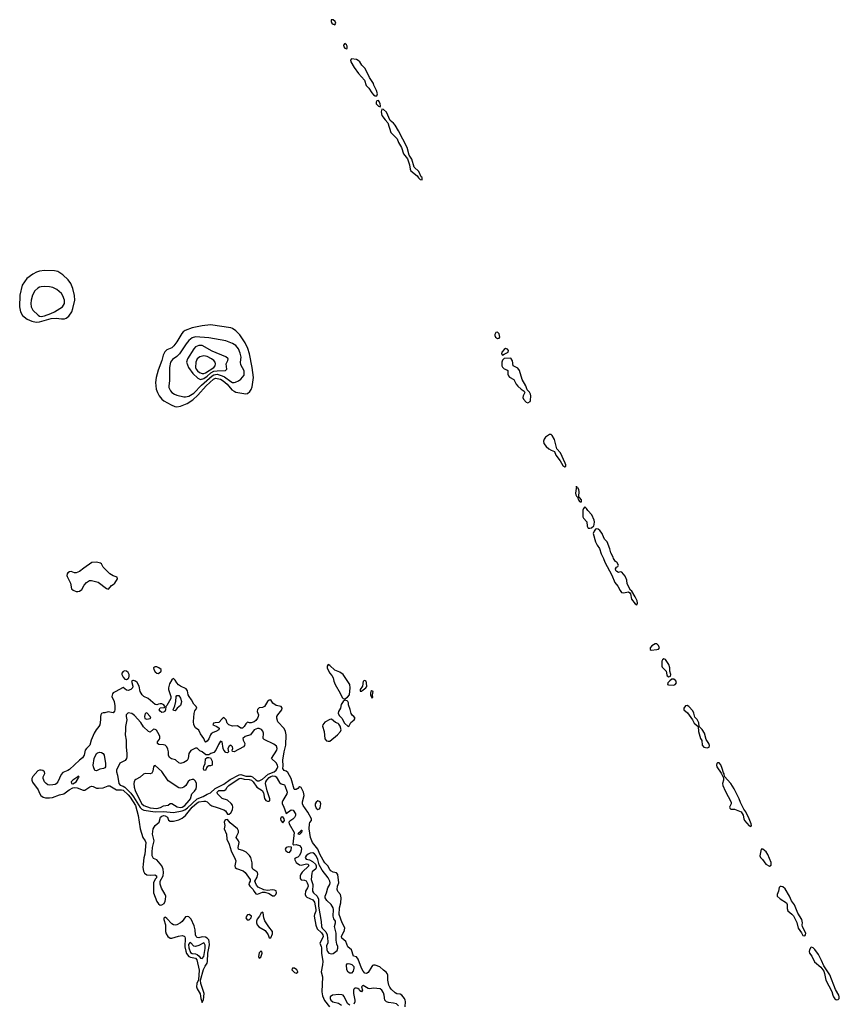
# Model space of a CAD drawing. Header units: inches. Extents: x 2900156 to 3052044, y 553486 to 918419.
# Tile 10 of 15: x 2983055 to 2992823, y 833021 to 844752. Entities that reach past the tile are written whole.
import ezdxf

# ---------------------------------------------------------------- set-up
doc = ezdxf.new("R2010")
doc.units = ezdxf.units.IN
doc.header["$MEASUREMENT"] = 0
for name, color, linetype in [('C9883', 7, 'Continuous'), ('C9884', 7, 'Continuous'), ('C9893', 7, 'Continuous')]:
    doc.layers.add(name, color=color, linetype=linetype)

msp = doc.modelspace()

# ---------------------------------------------------------------- linework, layer by layer
at = {"layer": 'C9883', "color": 5}
for points, elevation in [([(2989369, 839811), (2989323, 839777), (2989305, 839755), (2989299, 839730), (2989303, 839703), (2989328, 839668), (2989361, 839641), (2989390, 839622), (2989427, 839607), (2989445, 839565), (2989497, 839497), (2989530, 839439), (2989550, 839423), (2989562, 839430), (2989562, 839450), (2989555, 839470), (2989499, 839590), (2989458, 839638), (2989430, 839750), (2989399, 839799), (2989390, 839809)], 20), ([(2989690, 839194), (2989678, 839110), (2989681, 839090), (2989690, 839075), (2989704, 839064), (2989713, 839030), (2989726, 839010), (2989734, 839006), (2989750, 839007), (2989750, 839030), (2989730, 839056), (2989721, 839061), (2989718, 839070), (2989723, 839130), (2989718, 839150), (2989710, 839170), (2989696, 839176)], 20), ([(2989790, 838947), (2989774, 838930), (2989768, 838910), (2989768, 838830), (2989773, 838813), (2989813, 838770), (2989818, 838718), (2989830, 838695), (2989850, 838693), (2989870, 838700), (2989897, 838723), (2989903, 838737), (2989907, 838770), (2989902, 838790), (2989874, 838854), (2989824, 838904), (2989810, 838929)], 20), ([(2983970, 838289), (2983915, 838285), (2983821, 838219), (2983770, 838176), (2983730, 838163), (2983710, 838161), (2983670, 838176), (2983650, 838175), (2983630, 838162), (2983623, 838150), (2983618, 838130), (2983620, 838120), (2983659, 838039), (2983673, 837970), (2983694, 837954), (2983730, 837941), (2983750, 837939), (2983770, 837944), (2983795, 837965), (2983825, 838015), (2983850, 838046), (2983889, 838070), (2983910, 838072), (2983991, 838050), (2984090, 837976), (2984113, 837967), (2984148, 838012), (2984182, 838030), (2984190, 838039), (2984219, 838090), (2984215, 838110), (2984170, 838125), (2984128, 838148), (2984049, 838230), (2984029, 838269), (2984018, 838278)], 20), ([(2984670, 837043), (2984661, 837039), (2984650, 837030), (2984653, 837010), (2984670, 836984), (2984690, 836968), (2984710, 836963), (2984742, 836990), (2984741, 837010), (2984714, 837030), (2984690, 837040)], 20), ([(2986730, 837069), (2986718, 837050), (2986720, 837030), (2986746, 836970), (2986777, 836937), (2986790, 836911), (2986799, 836870), (2986813, 836830), (2986875, 836730), (2986898, 836678), (2986910, 836665), (2986930, 836662), (2986960, 836680), (2986987, 836710), (2986992, 836792), (2986990, 836830), (2986911, 836951), (2986870, 836979), (2986810, 837001), (2986750, 837058)], 20), ([(2984310, 836994), (2984290, 836988), (2984273, 836967), (2984274, 836950), (2984290, 836919), (2984310, 836896), (2984330, 836890), (2984350, 836902), (2984357, 836910), (2984359, 836930), (2984359, 836950), (2984350, 836974), (2984330, 836992)], 20), ([(2987170, 836881), (2987149, 836870), (2987139, 836810), (2987111, 836770), (2987112, 836752), (2987130, 836751), (2987150, 836768), (2987181, 836790), (2987191, 836809), (2987190, 836850), (2987183, 836870)], 20), ([(2984910, 836519), (2984890, 836522), (2984886, 836530), (2984904, 836576), (2984916, 836630), (2984921, 836690), (2984930, 836702), (2984950, 836702), (2984973, 836670), (2984982, 836630), (2984980, 836610), (2984970, 836583), (2984933, 836550)], 20), ([(2987250, 836757), (2987239, 836750), (2987235, 836730), (2987236, 836710), (2987250, 836672), (2987262, 836678), (2987259, 836710), (2987269, 836749)], 20), ([(2986930, 836645), (2986910, 836629), (2986888, 836592), (2986878, 836550), (2986855, 836510), (2986850, 836490), (2986861, 836461), (2986893, 836430), (2986928, 836370), (2986970, 836331), (2986981, 836339), (2987003, 836377), (2987043, 836410), (2987052, 836430), (2987039, 836450), (2987022, 836462), (2987006, 836486), (2986994, 836534), (2986972, 836590), (2986972, 836612), (2986967, 836627), (2986957, 836637)], 20), ([(2984350, 836495), (2984325, 836470), (2984324, 836450), (2984332, 836410), (2984315, 836330), (2984318, 836290), (2984313, 836230), (2984324, 836170), (2984324, 836084), (2984334, 836010), (2984334, 835970), (2984328, 835950), (2984313, 835927), (2984247, 835893), (2984211, 835809), (2984208, 835790), (2984220, 835750), (2984238, 835650), (2984254, 835634), (2984290, 835621), (2984310, 835607), (2984378, 835538), (2984413, 835493), (2984490, 835367), (2984510, 835345), (2984536, 835336), (2984670, 835313), (2984770, 835318), (2984890, 835308), (2984993, 835327), (2985022, 835338), (2985056, 835364), (2985169, 835471), (2985242, 835498), (2985290, 835526), (2985330, 835542), (2985386, 835594), (2985490, 835646), (2985562, 835698), (2985670, 835756), (2985690, 835758), (2985750, 835740), (2985810, 835739), (2985830, 835730), (2985870, 835696), (2985890, 835684), (2985910, 835682), (2985950, 835705), (2986018, 835762), (2986088, 835792), (2986110, 835810), (2986123, 835830), (2986131, 835850), (2986127, 835870), (2986110, 835899), (2986056, 835950), (2986120, 836050), (2986125, 836070), (2986117, 836097), (2986082, 836122), (2985970, 836176), (2985956, 836190), (2985960, 836250), (2985954, 836274), (2985936, 836296), (2985910, 836307), (2985890, 836309), (2985851, 836290), (2985807, 836233), (2985741, 836210), (2985716, 836190), (2985719, 836170), (2985738, 836130), (2985736, 836104), (2985722, 836090), (2985613, 836030), (2985592, 836032), (2985587, 836050), (2985596, 836070), (2985591, 836090), (2985570, 836107), (2985550, 836098), (2985535, 836070), (2985544, 836030), (2985530, 836017), (2985510, 836021), (2985488, 836048), (2985479, 836070), (2985468, 836148), (2985450, 836158), (2985423, 836117), (2985392, 836048), (2985370, 836023), (2985334, 836010), (2985310, 835995), (2985274, 835994), (2985230, 836029), (2985202, 836042), (2985170, 836072), (2985150, 836073), (2985096, 836044), (2985077, 836023), (2985070, 836009), (2985064, 835950), (2985053, 835927), (2985010, 835901), (2984970, 835890), (2984950, 835898), (2984912, 835932), (2984866, 835946), (2984841, 835961), (2984827, 835990), (2984827, 836030), (2984821, 836061), (2984808, 836088), (2984790, 836107), (2984770, 836114), (2984715, 836115), (2984696, 836130), (2984697, 836150), (2984721, 836179), (2984727, 836193), (2984726, 836210), (2984717, 836230), (2984686, 836286), (2984670, 836297), (2984650, 836298), (2984610, 836262), (2984590, 836272), (2984530, 836327), (2984498, 836378), (2984423, 836463), (2984390, 836484)], 40), ([(2984570, 836495), (2984550, 836487), (2984542, 836450), (2984546, 836426), (2984570, 836417), (2984610, 836426), (2984617, 836430), (2984612, 836450)], 40), ([(2986770, 836418), (2986750, 836414), (2986690, 836382), (2986668, 836352), (2986665, 836335), (2986682, 836270), (2986690, 836183), (2986710, 836161), (2986730, 836155), (2986750, 836156), (2986844, 836230), (2986879, 836270), (2986885, 836290), (2986875, 836335), (2986859, 836359), (2986850, 836367), (2986818, 836378)], 20), ([(2983970, 835801), (2983950, 835806), (2983933, 835850), (2983931, 835870), (2983944, 835950), (2983970, 836009), (2983981, 836019), (2984010, 836027), (2984030, 836023), (2984051, 836011), (2984061, 835990), (2984078, 835890), (2984076, 835850), (2984070, 835840), (2984055, 835830), (2984010, 835824)], 20), ([(2985330, 835861), (2985310, 835861), (2985290, 835850), (2985281, 835839), (2985270, 835807), (2985250, 835810), (2985247, 835830), (2985250, 835854), (2985264, 835890), (2985270, 835945), (2985290, 835961), (2985310, 835962), (2985330, 835956), (2985350, 835918), (2985350, 835870)], 40), ([(2984670, 835868), (2984658, 835862), (2984650, 835850), (2984642, 835798), (2984630, 835777), (2984610, 835768), (2984550, 835770), (2984530, 835765), (2984492, 835728), (2984439, 835701), (2984427, 835690), (2984419, 835670), (2984417, 835650), (2984421, 835610), (2984431, 835570), (2984490, 835447), (2984512, 835410), (2984533, 835390), (2984610, 835362), (2984690, 835356), (2984733, 835367), (2984770, 835384), (2984825, 835395), (2984850, 835412), (2984868, 835412), (2984932, 835372), (2984967, 835367), (2984990, 835370), (2985023, 835390), (2985076, 835450), (2985089, 835470), (2985108, 835530), (2985139, 835561), (2985158, 835590), (2985164, 835616), (2985163, 835650), (2985150, 835680), (2985130, 835699), (2985110, 835701), (2985082, 835690), (2985065, 835675), (2985037, 835630), (2985010, 835608), (2984990, 835599), (2984970, 835596), (2984950, 835600), (2984823, 835683), (2984750, 835795)], 60), ([(2983758, 835738), (2983750, 835737), (2983737, 835723), (2983690, 835693), (2983670, 835672), (2983672, 835652), (2983690, 835649), (2983730, 835670), (2983754, 835710), (2983756, 835724), (2983764, 835730)], 40), ([(2986610, 835445), (2986588, 835430), (2986578, 835410), (2986577, 835390), (2986590, 835359), (2986610, 835344), (2986629, 835351), (2986637, 835363), (2986645, 835410), (2986635, 835435)], 20), ([(2986193, 835253), (2986170, 835252), (2986164, 835230), (2986167, 835210), (2986190, 835185), (2986210, 835210), (2986208, 835230)], 20), ([(2985530, 835224), (2985510, 835221), (2985499, 835210), (2985493, 835190), (2985500, 835150), (2985494, 835110), (2985520, 835050), (2985523, 834990), (2985551, 834931), (2985576, 834850), (2985625, 834750), (2985630, 834730), (2985618, 834670), (2985624, 834650), (2985639, 834639), (2985720, 834610), (2985744, 834590), (2985801, 834510), (2985801, 834490), (2985791, 834470), (2985787, 834447), (2985798, 834430), (2985835, 834395), (2985850, 834364), (2985870, 834337), (2985890, 834334), (2985950, 834358), (2985976, 834356), (2986030, 834342), (2986070, 834312), (2986090, 834314), (2986108, 834330), (2986116, 834350), (2986110, 834372), (2986090, 834382), (2986070, 834386), (2986010, 834376), (2985964, 834384), (2985898, 834418), (2985879, 834439), (2985864, 834470), (2985859, 834490), (2985885, 834535), (2985892, 834572), (2985888, 834590), (2985880, 834600), (2985834, 834630), (2985830, 834638), (2985826, 834650), (2985826, 834706), (2985808, 834770), (2985794, 834794), (2985753, 834833), (2985714, 834854), (2985670, 834864), (2985662, 834870), (2985659, 834890), (2985670, 834950), (2985664, 834970), (2985637, 835010), (2985642, 835030), (2985663, 835070), (2985664, 835090), (2985650, 835110), (2985564, 835184)], 20), ([(2986390, 835043), (2986372, 835050), (2986380, 835070), (2986400, 835080), (2986410, 835096), (2986416, 835096), (2986419, 835090), (2986414, 835070)], 20), ([(2986257, 834897), (2986230, 834890), (2986218, 834870), (2986228, 834850), (2986250, 834834), (2986270, 834830), (2986290, 834859), (2986294, 834894)], 20), ([(2986550, 834824), (2986517, 834823), (2986492, 834810), (2986471, 834790), (2986459, 834770), (2986462, 834762), (2986471, 834751), (2986510, 834742), (2986543, 834723), (2986579, 834690), (2986589, 834670), (2986589, 834650), (2986583, 834637), (2986542, 834598), (2986536, 834584), (2986530, 834510), (2986547, 834450), (2986546, 834370), (2986558, 834350), (2986599, 834310), (2986615, 834275), (2986617, 834190), (2986648, 834008), (2986651, 833950), (2986659, 833930), (2986703, 833883), (2986718, 833850), (2986729, 833770), (2986727, 833753), (2986710, 833719), (2986714, 833670), (2986722, 833650), (2986741, 833630), (2986770, 833621), (2986790, 833627), (2986837, 833663), (2986848, 833690), (2986848, 833710), (2986836, 833736), (2986825, 833785), (2986827, 833867), (2986808, 833950), (2986819, 833990), (2986817, 834010), (2986800, 834040), (2986792, 834070), (2986796, 834150), (2986791, 834171), (2986767, 834210), (2986717, 834257), (2986697, 834290), (2986697, 834310), (2986712, 834348), (2986727, 834410), (2986751, 834450), (2986754, 834470), (2986751, 834489), (2986731, 834530), (2986661, 834621), (2986623, 834683), (2986610, 834746), (2986589, 834790), (2986570, 834814)], 40), ([(2985790, 834090), (2985770, 834087), (2985757, 834070), (2985751, 834050), (2985767, 834027), (2985790, 834027), (2985813, 834050), (2985816, 834070)], 20), ([(2985950, 834118), (2985930, 834105), (2985912, 834070), (2985886, 834034), (2985878, 834010), (2985878, 833990), (2985884, 833970), (2985906, 833946), (2985980, 833900), (2986017, 833850), (2986030, 833814), (2986050, 833813), (2986070, 833860), (2986070, 833890), (2986023, 833943), (2985977, 834017), (2985963, 834050), (2985957, 834110)], 20), ([(2985050, 834069), (2985030, 834064), (2984991, 834009), (2984973, 833990), (2984930, 833970), (2984910, 833966), (2984890, 833969), (2984870, 833980), (2984810, 834043), (2984790, 834058), (2984784, 834056), (2984772, 834048), (2984772, 834030), (2984793, 833970), (2984794, 833890), (2984801, 833861), (2984820, 833830), (2984850, 833810), (2984870, 833809), (2984946, 833834), (2984990, 833840), (2985015, 833835), (2985025, 833825), (2985029, 833810), (2985025, 833705), (2985034, 833654), (2985045, 833625), (2985072, 833592), (2985090, 833582), (2985150, 833570), (2985166, 833550), (2985193, 833427), (2985186, 833314), (2985165, 833270), (2985164, 833230), (2985170, 833207), (2985205, 833145), (2985214, 833090), (2985230, 833043), (2985247, 833073), (2985252, 833150), (2985216, 833270), (2985212, 833310), (2985246, 833434), (2985265, 833475), (2985289, 833510), (2985295, 833530), (2985299, 833630), (2985318, 833730), (2985315, 833770), (2985308, 833788), (2985290, 833810), (2985270, 833820), (2985230, 833824), (2985190, 833813), (2985170, 833819), (2985159, 833830), (2985149, 833849), (2985147, 833910), (2985135, 833955), (2985097, 834037), (2985070, 834062)], 20), ([(2985090, 833756), (2985077, 833750), (2985068, 833732), (2985070, 833693), (2985090, 833639), (2985110, 833625), (2985150, 833623), (2985170, 833615), (2985193, 833593), (2985210, 833570), (2985230, 833565), (2985250, 833592), (2985267, 833687), (2985266, 833726), (2985254, 833750), (2985250, 833754), (2985190, 833723), (2985150, 833711), (2985130, 833714)], 40), ([(2985930, 833656), (2985910, 833636), (2985902, 833590), (2985910, 833572), (2985930, 833582), (2985946, 833630), (2985941, 833650)], 20), ([(2987010, 833391), (2986990, 833394), (2986970, 833405), (2986954, 833430), (2986948, 833490), (2986958, 833502), (2986970, 833507), (2986990, 833505), (2987014, 833494), (2987036, 833470), (2987039, 833450), (2987030, 833415)], 20), ([(2986332, 833450), (2986305, 833450), (2986298, 833430), (2986330, 833400), (2986350, 833392), (2986370, 833405), (2986371, 833410), (2986358, 833430)], 20)]:
    msp.add_lwpolyline(points, close=True, dxfattribs=dict(at, elevation=elevation))
for points, elevation in [([(2990000, 838618), (2989995, 838630), (2989970, 838668), (2989950, 838684), (2989930, 838687), (2989919, 838681), (2989900, 838660), (2989890, 838630), (2989918, 838530), (2989937, 838490), (2989964, 838450), (2989983, 838390), (2990000, 838356)], 20), ([(2987650, 832990), (2987653, 833053), (2987651, 833071), (2987641, 833090), (2987608, 833130), (2987590, 833141), (2987550, 833147), (2987530, 833157), (2987481, 833201), (2987465, 833225), (2987455, 833250), (2987442, 833310), (2987442, 833370), (2987436, 833390), (2987424, 833404), (2987390, 833426), (2987347, 833467), (2987291, 833489), (2987270, 833487), (2987258, 833482), (2987250, 833472), (2987210, 833399), (2987190, 833389), (2987170, 833393), (2987150, 833416), (2987130, 833451), (2987090, 833561), (2987070, 833585), (2987035, 833595), (2987010, 833669), (2986965, 833705), (2986941, 833770), (2986896, 833810), (2986892, 833830), (2986910, 833873), (2986922, 833890), (2986931, 833930), (2986924, 833950), (2986899, 833990), (2986864, 834090), (2986865, 834170), (2986881, 834230), (2986885, 834290), (2986884, 834310), (2986877, 834330), (2986846, 834366), (2986838, 834390), (2986841, 834430), (2986858, 834470), (2986847, 834567), (2986830, 834588), (2986790, 834595), (2986765, 834610), (2986750, 834626), (2986728, 834670), (2986690, 834708), (2986670, 834739), (2986632, 834810), (2986608, 834868), (2986544, 834950), (2986520, 835010), (2986504, 835110), (2986508, 835172), (2986513, 835187), (2986531, 835210), (2986531, 835230), (2986490, 835310), (2986433, 835390), (2986426, 835410), (2986425, 835435), (2986446, 835510), (2986438, 835550), (2986410, 835604), (2986394, 835614), (2986390, 835615), (2986369, 835591), (2986350, 835580), (2986330, 835581), (2986325, 835585), (2986292, 835712), (2986250, 835785), (2986230, 835798), (2986206, 835806), (2986193, 835830), (2986196, 835864), (2986192, 835930), (2986208, 836030), (2986228, 836110), (2986230, 836230), (2986222, 836270), (2986206, 836306), (2986130, 836388), (2986119, 836430), (2986121, 836450), (2986130, 836469), (2986178, 836530), (2986185, 836550), (2986173, 836570), (2986110, 836581), (2986074, 836610), (2986050, 836647), (2986030, 836646), (2986010, 836630), (2985971, 836569), (2985950, 836559), (2985908, 836552), (2985888, 836532), (2985885, 836510), (2985901, 836470), (2985898, 836450), (2985891, 836430), (2985870, 836402), (2985850, 836387), (2985814, 836374), (2985794, 836374), (2985770, 836383), (2985750, 836363), (2985730, 836330), (2985710, 836313), (2985690, 836313), (2985650, 836338), (2985590, 836334), (2985546, 836350), (2985527, 836370), (2985514, 836410), (2985490, 836438), (2985470, 836424), (2985430, 836379), (2985384, 836376), (2985363, 836370), (2985358, 836350), (2985396, 836336), (2985430, 836316), (2985434, 836310), (2985429, 836290), (2985394, 836270), (2985361, 836259), (2985338, 836242), (2985329, 836230), (2985310, 836186), (2985290, 836158), (2985270, 836146), (2985264, 836150), (2985250, 836190), (2985210, 836242), (2985190, 836286), (2985150, 836317), (2985132, 836350), (2985127, 836390), (2985136, 836484), (2985144, 836516), (2985166, 836550), (2985158, 836570), (2985130, 836598), (2985103, 836650), (2985075, 836690), (2985065, 836710), (2985057, 836757), (2985039, 836779), (2984971, 836810), (2984947, 836827), (2984928, 836850), (2984910, 836884), (2984890, 836904), (2984870, 836886), (2984841, 836839), (2984827, 836790), (2984828, 836770), (2984855, 836690), (2984855, 836665), (2984810, 836581), (2984796, 836570), (2984791, 836530), (2984784, 836510), (2984770, 836501), (2984750, 836496), (2984730, 836513), (2984718, 836530), (2984721, 836539), (2984728, 836552), (2984782, 836558), (2984785, 836570), (2984772, 836590), (2984750, 836600), (2984730, 836601), (2984710, 836599), (2984690, 836589), (2984670, 836592), (2984585, 836665), (2984536, 836690), (2984514, 836710), (2984502, 836730), (2984493, 836750), (2984479, 836810), (2984455, 836855), (2984436, 836870), (2984410, 836880), (2984402, 836878), (2984388, 836870), (2984402, 836810), (2984398, 836790), (2984379, 836770), (2984350, 836758), (2984330, 836763), (2984290, 836795), (2984194, 836746), (2984170, 836731), (2984161, 836719), (2984155, 836690), (2984180, 836630), (2984190, 836578), (2984191, 836530), (2984186, 836514), (2984170, 836495), (2984110, 836504), (2984070, 836493), (2984050, 836495), (2984030, 836486), (2984021, 836470), (2984017, 836450), (2984019, 836410), (2984009, 836350), (2984000, 836330), (2983968, 836292), (2983943, 836250), (2983906, 836170), (2983890, 836108), (2983873, 836087), (2983850, 836070), (2983837, 836050), (2983824, 835990), (2983804, 835956), (2983769, 835930), (2983650, 835818), (2983630, 835805), (2983570, 835783), (2983550, 835760), (2983510, 835672), (2983491, 835649), (2983478, 835642), (2983450, 835635), (2983410, 835633), (2983390, 835637), (2983370, 835650), (2983350, 835673), (2983335, 835710), (2983337, 835730), (2983354, 835770), (2983350, 835790), (2983330, 835805), (2983310, 835810), (2983290, 835811), (2983270, 835804), (2983210, 835737), (2983199, 835710), (2983199, 835690), (2983207, 835667), (2983276, 835576), (2983290, 835538), (2983307, 835510), (2983335, 835490), (2983361, 835481), (2983410, 835481), (2983447, 835487), (2983530, 835518), (2983580, 835530), (2983644, 835576), (2983690, 835600), (2983710, 835604), (2983741, 835601), (2983810, 835572), (2983830, 835573), (2983890, 835614), (2983910, 835619), (2983930, 835616), (2983970, 835597), (2983996, 835596), (2984050, 835601), (2984110, 835624), (2984130, 835624), (2984210, 835578), (2984270, 835577), (2984290, 835571), (2984350, 835515), (2984372, 835490), (2984436, 835390), (2984469, 835270), (2984491, 835110), (2984523, 835010), (2984550, 834970), (2984557, 834950), (2984545, 834810), (2984533, 834767), (2984526, 834690), (2984524, 834650), (2984529, 834609), (2984543, 834583), (2984570, 834563), (2984610, 834559), (2984665, 834565), (2984687, 834550), (2984684, 834530), (2984668, 834512), (2984650, 834470), (2984651, 834350), (2984688, 834248), (2984710, 834217), (2984730, 834203), (2984750, 834205), (2984776, 834224), (2984790, 834250), (2984794, 834270), (2984795, 834310), (2984790, 834330), (2984744, 834404), (2984728, 834452), (2984731, 834490), (2984767, 834553), (2984770, 834590), (2984767, 834630), (2984751, 834671), (2984690, 834744), (2984650, 834760), (2984646, 834766), (2984636, 834790), (2984633, 834833), (2984637, 834890), (2984658, 834970), (2984640, 835050), (2984645, 835110), (2984670, 835152), (2984718, 835190), (2984735, 835250), (2984750, 835262), (2984770, 835270), (2984790, 835268), (2984818, 835250), (2984830, 835216), (2984850, 835202), (2984890, 835203), (2984950, 835221), (2984990, 835238), (2985030, 835270), (2985111, 835370), (2985170, 835423), (2985190, 835432), (2985250, 835443), (2985270, 835441), (2985290, 835432), (2985321, 835401), (2985345, 835385), (2985408, 835368), (2985490, 835339), (2985507, 835327), (2985530, 835286), (2985550, 835286), (2985570, 835304), (2985590, 835339), (2985597, 835370), (2985592, 835392), (2985575, 835415), (2985533, 835453), (2985470, 835472), (2985412, 835530), (2985408, 835550), (2985430, 835568), (2985493, 835567), (2985510, 835580), (2985528, 835610), (2985549, 835630), (2985670, 835712), (2985690, 835715), (2985730, 835703), (2985790, 835701), (2985818, 835690), (2985838, 835670), (2985880, 835610), (2985943, 835570), (2985959, 835539), (2985972, 835472), (2985988, 835448), (2986010, 835440), (2986030, 835443), (2986038, 835450), (2986038, 835470), (2986003, 835563), (2985986, 835650), (2985990, 835670), (2986002, 835690), (2986030, 835723), (2986050, 835736), (2986070, 835742), (2986098, 835738), (2986110, 835730), (2986150, 835664), (2986170, 835647), (2986210, 835636), (2986217, 835630), (2986243, 835550), (2986239, 835530), (2986192, 835450), (2986185, 835430), (2986184, 835410), (2986201, 835381), (2986230, 835296), (2986290, 835339), (2986314, 835334), (2986341, 835290), (2986342, 835270), (2986332, 835248), (2986310, 835226), (2986275, 835205), (2986261, 835190), (2986267, 835170), (2986325, 835070), (2986311, 834931), (2986322, 834922), (2986350, 834927), (2986390, 834913), (2986411, 834891), (2986413, 834873), (2986405, 834830), (2986390, 834794), (2986370, 834774), (2986338, 834762), (2986331, 834750), (2986352, 834710), (2986390, 834682), (2986410, 834680), (2986473, 834693), (2986492, 834690), (2986498, 834678), (2986500, 834670), (2986423, 834597), (2986407, 834573), (2986399, 834550), (2986399, 834519), (2986410, 834505), (2986450, 834502), (2986470, 834493), (2986483, 834470), (2986490, 834450), (2986492, 834430), (2986486, 834410), (2986461, 834370), (2986457, 834330), (2986466, 834310), (2986478, 834298), (2986550, 834265), (2986570, 834240), (2986585, 834150), (2986583, 834130), (2986567, 834090), (2986565, 834070), (2986584, 833964), (2986601, 833921), (2986653, 833873), (2986666, 833850), (2986670, 833830), (2986665, 833810), (2986631, 833750), (2986650, 833710), (2986653, 833693), (2986654, 833630), (2986667, 833530), (2986665, 833490), (2986650, 833410), (2986663, 833350), (2986656, 833170), (2986663, 833123), (2986686, 833066), (2986748, 832990)], 20), ([(2986990, 833009), (2986965, 833025), (2986918, 833118), (2986910, 833129), (2986896, 833136), (2986858, 833138), (2986782, 833130), (2986757, 833110), (2986755, 833090), (2986765, 833070), (2986789, 833050), (2986855, 833035), (2986889, 833010)], 40), ([(2987570, 833004), (2987545, 833025), (2987510, 833034), (2987450, 833041), (2987426, 833050), (2987408, 833070), (2987400, 833130), (2987390, 833159), (2987370, 833191), (2987350, 833207), (2987270, 833212), (2987225, 833205), (2987209, 833209), (2987150, 833244), (2987139, 833241), (2987130, 833230), (2987142, 833190), (2987130, 833168), (2987110, 833182), (2987099, 833199), (2987086, 833210), (2987070, 833215), (2987050, 833213), (2987039, 833201), (2987034, 833190), (2987034, 833150), (2987050, 833070), (2987050, 833050), (2987039, 833021)], 40)]:
    msp.add_lwpolyline(points, dxfattribs=dict(at, elevation=elevation))
at = {"layer": 'C9884', "color": 5}
for points, elevation in [([(2986768, 844752), (2986766, 844730), (2986776, 844710), (2986790, 844698), (2986810, 844692), (2986823, 844710), (2986815, 844730), (2986790, 844751)], 20), ([(2986930, 844467), (2986915, 844450), (2986918, 844430), (2986930, 844413), (2986950, 844405), (2986958, 844410), (2986957, 844437), (2986950, 844454)], 20), ([(2987010, 844287), (2986997, 844270), (2987000, 844250), (2987041, 844181), (2987094, 844110), (2987164, 844030), (2987186, 843970), (2987215, 843935), (2987250, 843879), (2987270, 843856), (2987290, 843843), (2987310, 843845), (2987319, 843870), (2987308, 843910), (2987274, 843974), (2987270, 843992), (2987223, 844063), (2987172, 844170), (2987131, 844211), (2987107, 844250), (2987090, 844267), (2987070, 844279)], 20), ([(2987330, 843790), (2987310, 843787), (2987302, 843770), (2987303, 843750), (2987330, 843721), (2987350, 843712), (2987354, 843726), (2987352, 843748), (2987339, 843779)], 20), ([(2987370, 843685), (2987364, 843656), (2987373, 843610), (2987410, 843559), (2987443, 843524), (2987480, 843410), (2987552, 843332), (2987569, 843289), (2987604, 843230), (2987630, 843152), (2987675, 843095), (2987701, 843021), (2987707, 842970), (2987715, 842950), (2987792, 842892), (2987808, 842868), (2987828, 842850), (2987850, 842843), (2987853, 842850), (2987850, 842870), (2987840, 842880), (2987810, 842943), (2987757, 842997), (2987728, 843090), (2987698, 843138), (2987671, 843230), (2987570, 843429), (2987530, 843497), (2987510, 843520), (2987470, 843550), (2987425, 843650), (2987390, 843681)], 20), ([(2983350, 841763), (2983290, 841756), (2983256, 841744), (2983210, 841720), (2983142, 841670), (2983084, 841590), (2983056, 841470), (2983055, 841330), (2983063, 841270), (2983088, 841228), (2983144, 841184), (2983199, 841159), (2983250, 841150), (2983290, 841152), (2983431, 841191), (2983490, 841195), (2983553, 841187), (2983591, 841189), (2983610, 841196), (2983641, 841219), (2983677, 841270), (2983690, 841310), (2983713, 841410), (2983708, 841468), (2983690, 841550), (2983663, 841610), (2983632, 841652), (2983570, 841713), (2983510, 841752), (2983470, 841761)], 20), ([(2983350, 841572), (2983310, 841571), (2983290, 841565), (2983270, 841554), (2983237, 841523), (2983206, 841470), (2983191, 841410), (2983187, 841370), (2983192, 841330), (2983210, 841290), (2983275, 841230), (2983290, 841221), (2983310, 841217), (2983350, 841224), (2983428, 841250), (2983471, 841270), (2983567, 841333), (2983589, 841370), (2983590, 841410), (2983570, 841463), (2983553, 841490), (2983497, 841537), (2983450, 841560), (2983410, 841569)], 40), ([(2985330, 841115), (2985230, 841106), (2985110, 841081), (2985029, 841051), (2985005, 841035), (2984987, 841013), (2984930, 840913), (2984894, 840866), (2984870, 840844), (2984810, 840819), (2984784, 840796), (2984764, 840756), (2984748, 840690), (2984704, 840576), (2984681, 840490), (2984674, 840430), (2984683, 840350), (2984697, 840310), (2984718, 840270), (2984750, 840230), (2984773, 840210), (2984862, 840162), (2984905, 840145), (2984930, 840141), (2984970, 840148), (2985050, 840179), (2985118, 840222), (2985180, 840280), (2985276, 840390), (2985366, 840470), (2985390, 840480), (2985447, 840470), (2985482, 840450), (2985528, 840410), (2985584, 840344), (2985610, 840325), (2985630, 840316), (2985750, 840296), (2985770, 840299), (2985799, 840321), (2985814, 840346), (2985824, 840376), (2985843, 840490), (2985826, 840610), (2985793, 840773), (2985775, 840835), (2985743, 840903), (2985679, 840999), (2985630, 841047), (2985590, 841073), (2985570, 841080)], 20), ([(2988750, 841030), (2988730, 841026), (2988717, 841003), (2988716, 840990), (2988724, 840970), (2988750, 840954), (2988770, 840958), (2988777, 840970), (2988770, 841009)], 20), ([(2985150, 840975), (2985110, 840962), (2985070, 840930), (2985038, 840890), (2984961, 840770), (2984930, 840741), (2984875, 840705), (2984852, 840670), (2984840, 840610), (2984839, 840450), (2984831, 840390), (2984834, 840370), (2984851, 840330), (2984869, 840309), (2984899, 840290), (2984930, 840278), (2985010, 840260), (2985030, 840258), (2985070, 840268), (2985130, 840301), (2985222, 840398), (2985350, 840510), (2985370, 840522), (2985410, 840527), (2985470, 840510), (2985497, 840497), (2985570, 840442), (2985590, 840431), (2985610, 840429), (2985626, 840434), (2985661, 840450), (2985690, 840470), (2985730, 840516), (2985730, 840569), (2985690, 840639), (2985686, 840670), (2985693, 840730), (2985681, 840781), (2985662, 840830), (2985630, 840869), (2985590, 840895), (2985510, 840926), (2985310, 840962)], 40), ([(2985190, 840870), (2985150, 840853), (2985131, 840829), (2985057, 840710), (2985044, 840670), (2985067, 840607), (2985117, 840536), (2985180, 840480), (2985210, 840467), (2985250, 840479), (2985290, 840505), (2985335, 840545), (2985370, 840563), (2985410, 840569), (2985509, 840571), (2985523, 840590), (2985517, 840650), (2985537, 840690), (2985539, 840710), (2985536, 840716), (2985510, 840735), (2985350, 840801), (2985230, 840870)], 60), ([(2988846, 840834), (2988830, 840824), (2988802, 840790), (2988797, 840770), (2988810, 840757), (2988830, 840766), (2988876, 840790), (2988881, 840810), (2988870, 840825)], 20), ([(2985250, 840748), (2985204, 840736), (2985172, 840710), (2985156, 840670), (2985151, 840610), (2985160, 840590), (2985176, 840570), (2985200, 840550), (2985230, 840538), (2985250, 840537), (2985270, 840543), (2985368, 840610), (2985386, 840630), (2985388, 840650), (2985383, 840670), (2985369, 840690), (2985343, 840710), (2985290, 840741)], 80), ([(2988910, 840719), (2988830, 840717), (2988810, 840694), (2988802, 840670), (2988802, 840630), (2988810, 840612), (2988830, 840594), (2988861, 840581), (2988872, 840572), (2988872, 840530), (2988880, 840510), (2988894, 840494), (2988945, 840465), (2988970, 840410), (2988990, 840385), (2989030, 840350), (2989068, 840328), (2989076, 840310), (2989056, 840270), (2989053, 840250), (2989061, 840230), (2989090, 840195), (2989110, 840188), (2989138, 840202), (2989144, 840216), (2989147, 840270), (2989142, 840290), (2989130, 840315), (2989101, 840341), (2989089, 840390), (2989045, 840465), (2989010, 840572), (2988990, 840600), (2988938, 840630), (2988927, 840687)], 20)]:
    msp.add_lwpolyline(points, close=True, dxfattribs=dict(at, elevation=elevation))
at = {"layer": 'C9893', "color": 5, "elevation": 20}
msp.add_lwpolyline([(2990000, 838356), (2990012, 838332), (2990027, 838287), (2990113, 838133), (2990148, 838048), (2990184, 838004), (2990210, 837953), (2990229, 837929), (2990250, 837924), (2990310, 837935), (2990325, 837925), (2990333, 837913), (2990348, 837848), (2990390, 837792), (2990410, 837782), (2990418, 837802), (2990412, 837830), (2990390, 837877), (2990350, 837943), (2990336, 837956), (2990295, 838030), (2990290, 838073), (2990270, 838121), (2990230, 838170), (2990210, 838175), (2990190, 838165), (2990170, 838176), (2990161, 838190), (2990156, 838210), (2990169, 838231), (2990183, 838237), (2990190, 838252), (2990170, 838288), (2990156, 838296), (2990131, 838331), (2990129, 838350), (2990102, 838402), (2990090, 838449), (2990055, 838530), (2990023, 838563), (2990000, 838618)], dxfattribs=at)
for points in [[(2990650, 837315), (2990630, 837315), (2990610, 837305), (2990589, 837291), (2990569, 837270), (2990567, 837250), (2990581, 837241), (2990650, 837247), (2990670, 837251), (2990680, 837270), (2990670, 837298)], [(2990730, 837137), (2990716, 837124), (2990709, 837111), (2990707, 837050), (2990710, 837039), (2990758, 836990), (2990766, 836946), (2990773, 836933), (2990790, 836921), (2990810, 836929), (2990816, 836950), (2990805, 836990), (2990802, 837030), (2990792, 837070), (2990750, 837129)], [(2990850, 836896), (2990826, 836894), (2990803, 836877), (2990780, 836850), (2990777, 836830), (2990786, 836826), (2990850, 836825), (2990868, 836832), (2990882, 836850), (2990876, 836876)], [(2991010, 836581), (2990990, 836576), (2990970, 836550), (2990970, 836530), (2991013, 836493), (2991075, 836410), (2991094, 836370), (2991141, 836330), (2991143, 836270), (2991169, 836189), (2991183, 836163), (2991190, 836108), (2991210, 836085), (2991250, 836077), (2991270, 836083), (2991274, 836106), (2991267, 836130), (2991238, 836178), (2991216, 836250), (2991190, 836295), (2991153, 836333), (2991150, 836375), (2991130, 836414), (2991103, 836443), (2991090, 836490), (2991078, 836518), (2991030, 836571)], [(2991370, 835898), (2991362, 835890), (2991358, 835870), (2991362, 835850), (2991416, 835776), (2991441, 835721), (2991444, 835690), (2991432, 835650), (2991436, 835630), (2991463, 835563), (2991536, 835430), (2991535, 835410), (2991514, 835370), (2991518, 835358), (2991530, 835346), (2991572, 835348), (2991653, 835313), (2991676, 835276), (2991684, 835230), (2991694, 835210), (2991750, 835148), (2991770, 835140), (2991776, 835150), (2991773, 835170), (2991749, 835230), (2991710, 835316), (2991686, 835346), (2991645, 835425), (2991629, 835470), (2991570, 835590), (2991530, 835650), (2991456, 835736), (2991450, 835769), (2991441, 835781), (2991428, 835830), (2991410, 835873), (2991390, 835898)], [(2991910, 834870), (2991891, 834869), (2991874, 834790), (2991882, 834770), (2991907, 834747), (2991947, 834690), (2991990, 834669), (2992010, 834677), (2992011, 834709), (2991970, 834808), (2991950, 834837), (2991930, 834855)], [(2992130, 834425), (2992117, 834423), (2992107, 834413), (2992097, 834370), (2992082, 834330), (2992083, 834310), (2992119, 834279), (2992193, 834230), (2992201, 834210), (2992201, 834161), (2992210, 834135), (2992257, 834097), (2992275, 834075), (2992315, 833995), (2992334, 833930), (2992374, 833874), (2992390, 833840), (2992410, 833836), (2992420, 833850), (2992423, 833870), (2992386, 833946), (2992381, 833970), (2992385, 833990), (2992375, 834030), (2992328, 834108), (2992290, 834207), (2992253, 834253), (2992228, 834310), (2992178, 834398), (2992150, 834420)], [(2992490, 833702), (2992483, 833697), (2992468, 833672), (2992464, 833650), (2992467, 833630), (2992495, 833595), (2992527, 833527), (2992604, 833464), (2992637, 833417), (2992648, 833388), (2992661, 833310), (2992735, 833175), (2992744, 833130), (2992752, 833110), (2992768, 833088), (2992780, 833080), (2992790, 833074), (2992810, 833077), (2992821, 833090), (2992823, 833110), (2992819, 833130), (2992777, 833197), (2992711, 833371), (2992640, 833480), (2992610, 833545), (2992573, 833613), (2992530, 833676), (2992510, 833696)]]:
    msp.add_lwpolyline(points, close=True, dxfattribs=at)

doc.saveas('drawing.dxf')
